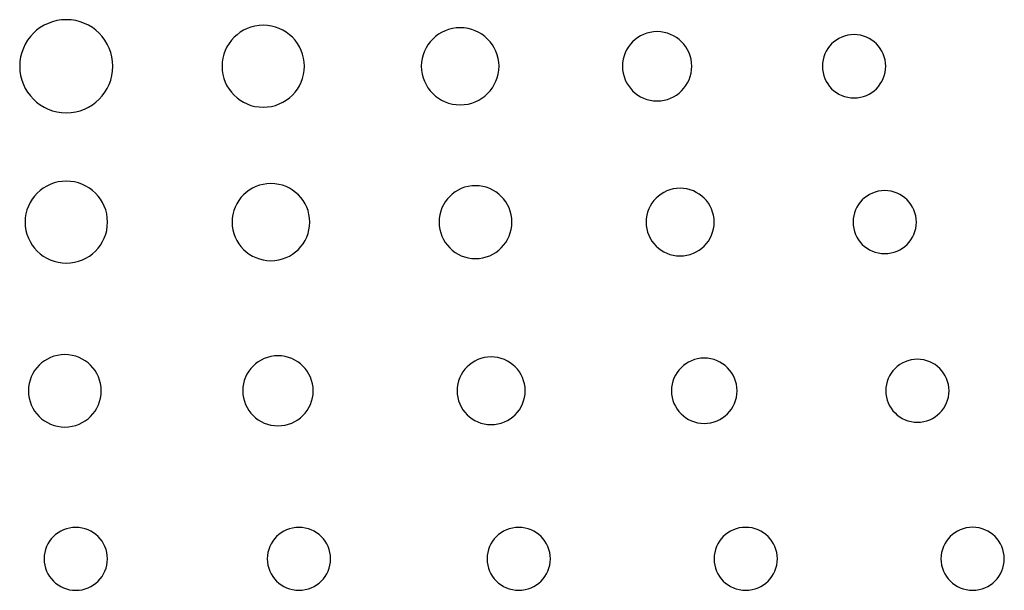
# Model space of a CAD drawing. Header units: inches. Extents: x 5.4 to 25.7, y 4.9 to 18.5.
# Tile 8 of 30: x 12.249 to 13.151, y 11.145 to 11.668. Entities that reach past the tile are written whole.
import ezdxf

# ---------------------------------------------------------------- set-up
doc = ezdxf.new("R2010")
doc.units = ezdxf.units.IN
doc.header["$LTSCALE"] = 2
doc.header["$MEASUREMENT"] = 0

msp = doc.modelspace()

# ---------------------------------------------------------------- linework, layer by layer
at = {"color": 7, "linetype": 'Continuous', "lineweight": 25}
for points in [[(12.29174, 11.66785), (12.26816, 11.66785), (12.24903, 11.64873), (12.24903, 11.62516)], [(12.33444, 11.62516), (12.33444, 11.64873), (12.31532, 11.66785), (12.29174, 11.66785)], [(12.4722, 11.66268), (12.45131, 11.66268), (12.43442, 11.64587), (12.43442, 11.62516)], [(12.50997, 11.62516), (12.50997, 11.64587), (12.49304, 11.66268), (12.4722, 11.66268)], [(12.65265, 11.66049), (12.63299, 11.66049), (12.61705, 11.64467), (12.61705, 11.62516)], [(12.68822, 11.62516), (12.68822, 11.64467), (12.67228, 11.66049), (12.65265, 11.66049)], [(12.83311, 11.6569), (12.81554, 11.6569), (12.80135, 11.6427), (12.80135, 11.62516)], [(12.86486, 11.62516), (12.86486, 11.6427), (12.85064, 11.6569), (12.83311, 11.6569)], [(13.01356, 11.65416), (12.99751, 11.65416), (12.98455, 11.64119), (12.98455, 11.62516)], [(13.04258, 11.62516), (13.04258, 11.64119), (13.02959, 11.65416), (13.01356, 11.65416)], [(12.24903, 11.62516), (12.24903, 11.60156), (12.26816, 11.58244), (12.29174, 11.58244)], [(12.29174, 11.58244), (12.31532, 11.58244), (12.33444, 11.60156), (12.33444, 11.62516)], [(12.43442, 11.62516), (12.43442, 11.60443), (12.45131, 11.58763), (12.4722, 11.58763)], [(12.4722, 11.58763), (12.49304, 11.58763), (12.50997, 11.60443), (12.50997, 11.62516)], [(12.61705, 11.62516), (12.61705, 11.60562), (12.63299, 11.58979), (12.65265, 11.58979)], [(12.65265, 11.58979), (12.67228, 11.58979), (12.68822, 11.60562), (12.68822, 11.62516)], [(12.80135, 11.62516), (12.80135, 11.6076), (12.81554, 11.59339), (12.83311, 11.59339)], [(12.83311, 11.59339), (12.85064, 11.59339), (12.86486, 11.6076), (12.86486, 11.62516)], [(12.98455, 11.62516), (12.98455, 11.60912), (12.99751, 11.59612), (13.01356, 11.59612)], [(13.01356, 11.59612), (13.02959, 11.59612), (13.04258, 11.60912), (13.04258, 11.62516)], [(12.29177, 11.51987), (12.2709, 11.51987), (12.25398, 11.50303), (12.25398, 11.4823)], [(12.32953, 11.4823), (12.32953, 11.50303), (12.31261, 11.51987), (12.29177, 11.51987)], [(12.4792, 11.51764), (12.45957, 11.51764), (12.44364, 11.50182), (12.44364, 11.4823)], [(12.51482, 11.4823), (12.51482, 11.50182), (12.49885, 11.51764), (12.4792, 11.51764)], [(12.66668, 11.51571), (12.64824, 11.51571), (12.63329, 11.50074), (12.63329, 11.4823)], [(12.70008, 11.4823), (12.70008, 11.50074), (12.6851, 11.51571), (12.66668, 11.51571)], [(12.85414, 11.51332), (12.83694, 11.51332), (12.82297, 11.49941), (12.82297, 11.4823)], [(12.88539, 11.4823), (12.88539, 11.49941), (12.87138, 11.51332), (12.85414, 11.51332)], [(13.04163, 11.51114), (13.02565, 11.51114), (13.01263, 11.49823), (13.01263, 11.48231)], [(13.07066, 11.4823), (13.07066, 11.49822), (13.05765, 11.51114), (13.04163, 11.51114)], [(12.25398, 11.4823), (12.25398, 11.46156), (12.2709, 11.44474), (12.29177, 11.44474)], [(12.29177, 11.44474), (12.31261, 11.44474), (12.32953, 11.46156), (12.32953, 11.4823)], [(12.44364, 11.4823), (12.44364, 11.46278), (12.45957, 11.44697), (12.4792, 11.44697)], [(12.4792, 11.44697), (12.49885, 11.44697), (12.51482, 11.46278), (12.51482, 11.4823)], [(12.63329, 11.4823), (12.63329, 11.46384), (12.64824, 11.44891), (12.66668, 11.44891)], [(12.66668, 11.44891), (12.6851, 11.44891), (12.70008, 11.46384), (12.70008, 11.4823)], [(12.82297, 11.4823), (12.82297, 11.46517), (12.83694, 11.45132), (12.85414, 11.45132)], [(12.85414, 11.45132), (12.87138, 11.45132), (12.88539, 11.46517), (12.88539, 11.4823)], [(13.01263, 11.48231), (13.01263, 11.46638), (13.02565, 11.4535), (13.04163, 11.4535)], [(13.04163, 11.4535), (13.05765, 11.4535), (13.07066, 11.46638), (13.07066, 11.4823)], [(12.2904, 11.36085), (12.27194, 11.36085), (12.25702, 11.34595), (12.25702, 11.32766)], [(12.32381, 11.32767), (12.32381, 11.34596), (12.30882, 11.36085), (12.2904, 11.36085)], [(12.4857, 11.35978), (12.46785, 11.35978), (12.45341, 11.34537), (12.45342, 11.32768)], [(12.51801, 11.32769), (12.51801, 11.34538), (12.50351, 11.35979), (12.4857, 11.35978)], [(12.68099, 11.35872), (12.66376, 11.35871), (12.64979, 11.34481), (12.6498, 11.3277)], [(12.71221, 11.32771), (12.7122, 11.34481), (12.6982, 11.35872), (12.68099, 11.35872)], [(12.8763, 11.35764), (12.85967, 11.35764), (12.84618, 11.34422), (12.84618, 11.32773)], [(12.90641, 11.32773), (12.90641, 11.34423), (12.89293, 11.35764), (12.8763, 11.35764)], [(13.0716, 11.35658), (13.05557, 11.35658), (13.04258, 11.34365), (13.04258, 11.32775)], [(13.10062, 11.32776), (13.10062, 11.34366), (13.08762, 11.35658), (13.0716, 11.35658)], [(12.25702, 11.32766), (12.25702, 11.30934), (12.27195, 11.2945), (12.29041, 11.2945)], [(12.29041, 11.2945), (12.30883, 11.2945), (12.32381, 11.30934), (12.32381, 11.32767)], [(12.45342, 11.32768), (12.45342, 11.30996), (12.46786, 11.29561), (12.4857, 11.29561)], [(12.4857, 11.29561), (12.50352, 11.29561), (12.51802, 11.30997), (12.51801, 11.32769)], [(12.6498, 11.3277), (12.6498, 11.31059), (12.66377, 11.29671), (12.681, 11.29672)], [(12.681, 11.29672), (12.69821, 11.29672), (12.71221, 11.3106), (12.71221, 11.32771)], [(12.84618, 11.32773), (12.84619, 11.31122), (12.85967, 11.29782), (12.8763, 11.29782)], [(12.8763, 11.29782), (12.89294, 11.29782), (12.90641, 11.31122), (12.90641, 11.32773)], [(13.04258, 11.32775), (13.04258, 11.31184), (13.05558, 11.29893), (13.07161, 11.29893)], [(13.07161, 11.29893), (13.08763, 11.29893), (13.10062, 11.31185), (13.10062, 11.32776)], [(12.30041, 11.20248), (12.28439, 11.20248), (12.27139, 11.18956), (12.2714, 11.17365)], [(12.32943, 11.17365), (12.32943, 11.18957), (12.31641, 11.20248), (12.30041, 11.20248)], [(12.50491, 11.2025), (12.48888, 11.2025), (12.47589, 11.18959), (12.47589, 11.17367)], [(12.53393, 11.17368), (12.53393, 11.18959), (12.52091, 11.2025), (12.50491, 11.2025)], [(12.7063, 11.20252), (12.6903, 11.20252), (12.67728, 11.1896), (12.67728, 11.1737)], [(12.73531, 11.1737), (12.73531, 11.18961), (12.72232, 11.20252), (12.7063, 11.20252)], [(12.91427, 11.20255), (12.89824, 11.20255), (12.88525, 11.18962), (12.88526, 11.17372)], [(12.94328, 11.17373), (12.94328, 11.18963), (12.93026, 11.20255), (12.91427, 11.20255)], [(13.12221, 11.20258), (13.10621, 11.20257), (13.09319, 11.18964), (13.09319, 11.17374)], [(13.15123, 11.17375), (13.15122, 11.18965), (13.13823, 11.20258), (13.12221, 11.20258)], [(12.2714, 11.17365), (12.2714, 11.15774), (12.28439, 11.14483), (12.30042, 11.14483)], [(12.30042, 11.14483), (12.31642, 11.14483), (12.32944, 11.15774), (12.32943, 11.17365)], [(12.47589, 11.17367), (12.47589, 11.15776), (12.48889, 11.14485), (12.50491, 11.14485)], [(12.50491, 11.14485), (12.52091, 11.14485), (12.53393, 11.15777), (12.53393, 11.17368)], [(12.67728, 11.1737), (12.67728, 11.15779), (12.69031, 11.14487), (12.7063, 11.14487)], [(12.7063, 11.14487), (12.72232, 11.14487), (12.73531, 11.1578), (12.73531, 11.1737)], [(12.88526, 11.17372), (12.88526, 11.15781), (12.89825, 11.1449), (12.91428, 11.1449)], [(12.91428, 11.1449), (12.93027, 11.1449), (12.94329, 11.15782), (12.94328, 11.17373)], [(13.09319, 11.17374), (13.09319, 11.15783), (13.10622, 11.14492), (13.12221, 11.14493)], [(13.12221, 11.14493), (13.13824, 11.14493), (13.15123, 11.15784), (13.15123, 11.17375)]]:
    msp.add_open_spline(points, degree=3, dxfattribs=at)

doc.saveas('drawing.dxf')
